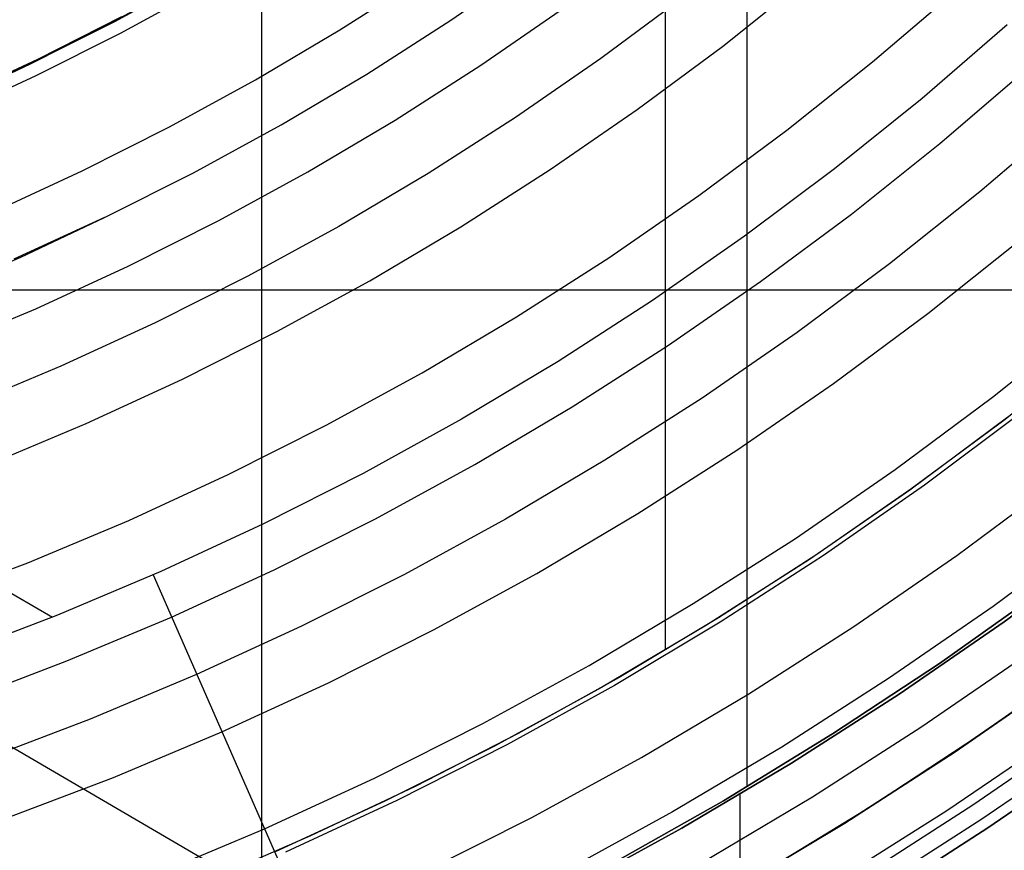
# Model space of a CAD drawing. Header units: millimetres. Extents: x 8926 to 10090, y -5004 to -3986.
# Tile 176 of 256: x 9528 to 9546, y -4413 to -4398. Entities that reach past the tile are written whole.
import ezdxf

# ---------------------------------------------------------------- set-up
doc = ezdxf.new("R2010")
doc.units = ezdxf.units.MM
for name, color, linetype in [('1', 7, 'Continuous'), ('COLOR EXT', 7, 'Continuous'), ('luz', 7, 'Continuous')]:
    doc.layers.add(name, color=color, linetype=linetype)

msp = doc.modelspace()

# ---------------------------------------------------------------- linework, layer by layer
at = {"layer": '1', "color": 250, "true_color": 0x111111}
for p, q in [((9541.687, -4295.162, 45.792), (9541.687, -4411.848, 45.792)), ((9540.186, -4394.84, 61.1), (9540.186, -4409.338, 61.1)), ((9536.238, -4397.762, 61.1), (9537.748, -4396.719, 61.1)), ((9531.563, -4396.962, 75.162), (9530.048, -4397.79, 75.162)), ((9529.758, -4397.935, 64.238), (9530.993, -4397.269, 64.238)), ((9530.993, -4397.269, 86.085), (9529.758, -4397.935, 86.085)), ((9530.048, -4397.79, 75.162), (9528.505, -4398.566, 75.162)), ((9534.693, -4398.752, 61.1), (9536.238, -4397.762, 61.1)), ((9528.505, -4398.566, 64.238), (9529.758, -4397.935, 64.238)), ((9529.758, -4397.935, 86.085), (9528.505, -4398.566, 86.085)), ((9528.505, -4398.566, 75.162), (9526.937, -4399.288, 75.162)), ((9527.236, -4399.163, 64.238), (9528.505, -4398.566, 64.238)), ((9528.505, -4398.566, 86.085), (9527.236, -4399.163, 86.085)), ((9533.115, -4399.688, 61.1), (9534.693, -4398.752, 61.1)), ((9531.506, -4400.568, 61.1), (9533.115, -4399.688, 61.1)), ((9529.867, -4401.393, 61.1), (9531.506, -4400.568, 61.1)), ((9529.867, -4401.393, 61.1), (9528.2, -4402.161, 61.1)), ((9528.325, -4402.121, 61.1), (9529.867, -4401.393, 61.1)), ((9526.76, -4402.797, 61.1), (9528.325, -4402.121, 61.1)), ((9548.083, -4403.802, 61.1), (9546.415, -4405.126, 61.1)), ((9546.489, -4405.069, 61.1), (9544.686, -4406.408, 61.1)), ((9546.415, -4405.126, 61.1), (9544.705, -4406.394, 61.1)), ((9544.686, -4406.408, 61.1), (9542.837, -4407.684, 61.1)), ((9544.705, -4406.394, 61.1), (9542.954, -4407.606, 61.1)), ((9546.421, -4408.831, 56.8), (9548.307, -4407.43, 56.8)), ((9548.307, -4407.43, 58.12), (9546.421, -4408.831, 58.12)), ((9548.307, -4407.43, 57.46), (9546.421, -4408.831, 57.46)), ((9542.837, -4407.684, 61.1), (9540.946, -4408.895, 61.1)), ((9542.954, -4407.606, 61.1), (9541.165, -4408.76, 61.1)), ((9545.23, -4409.599, 45.792), (9547.15, -4408.234, 45.792)), ((9547.15, -4408.234, 45.792), (9545.23, -4409.599, 45.792)), ((9541.165, -4408.76, 61.1), (9539.338, -4409.854, 61.1)), ((9540.946, -4408.895, 61.1), (9539.014, -4410.041, 61.1)), ((9544.487, -4410.165, 56.8), (9546.421, -4408.831, 56.8)), ((9546.421, -4408.831, 58.12), (9544.487, -4410.165, 58.12)), ((9546.421, -4408.831, 57.46), (9544.487, -4410.165, 57.46)), ((9543.264, -4410.896, 45.792), (9545.23, -4409.599, 45.792)), ((9545.23, -4409.599, 45.792), (9543.264, -4410.896, 45.792)), ((9539.338, -4409.854, 61.1), (9537.477, -4410.889, 61.1)), ((9539.014, -4410.041, 61.1), (9537.043, -4411.119, 61.1)), ((9547.267, -4410.013, 47.3), (9545.293, -4411.376, 47.3)), ((9547.267, -4410.013, 56.8), (9545.293, -4411.376, 56.8)), ((9547.267, -4410.013, 52.05), (9545.293, -4411.376, 52.05)), ((9542.509, -4411.432, 56.8), (9544.487, -4410.165, 56.8)), ((9544.487, -4410.165, 58.12), (9542.509, -4411.432, 58.12)), ((9544.487, -4410.165, 57.46), (9542.509, -4411.432, 57.46)), ((9537.477, -4410.889, 61.1), (9535.583, -4411.862, 61.1)), ((9541.254, -4412.125, 45.792), (9543.264, -4410.896, 45.792)), ((9543.264, -4410.896, 45.792), (9541.254, -4412.125, 45.792)), ((9537.043, -4411.119, 61.1), (9535.037, -4412.128, 61.1)), ((9540.489, -4412.63, 56.8), (9542.509, -4411.432, 56.8)), ((9542.509, -4411.432, 58.12), (9540.489, -4412.63, 58.12)), ((9542.509, -4411.432, 57.46), (9540.489, -4412.63, 57.46)), ((9545.293, -4411.376, 47.3), (9543.272, -4412.67, 47.3)), ((9545.293, -4411.376, 56.8), (9543.272, -4412.67, 56.8)), ((9545.293, -4411.376, 52.05), (9543.272, -4412.67, 52.05)), ((9535.583, -4411.862, 61.1), (9533.659, -4412.772, 61.1)), ((9541.555, -4412.009, 56.8), (9541.555, -4413.694, 56.8)), ((9535.037, -4412.128, 61.1), (9532.996, -4413.068, 61.1)), ((9539.202, -4413.283, 45.792), (9541.254, -4412.125, 45.792)), ((9541.254, -4412.125, 45.792), (9539.202, -4413.283, 45.792)), ((9533.659, -4412.772, 61.1), (9531.705, -4413.619, 61.1)), ((9538.428, -4413.757, 56.8), (9540.489, -4412.63, 56.8)), ((9540.489, -4412.63, 58.12), (9538.428, -4413.757, 58.12)), ((9540.489, -4412.63, 57.46), (9538.428, -4413.757, 57.46)), ((9543.272, -4412.67, 47.3), (9541.208, -4413.893, 47.3)), ((9543.272, -4412.67, 56.8), (9541.208, -4413.893, 56.8)), ((9543.272, -4412.67, 52.05), (9541.208, -4413.893, 52.05))]:
    msp.add_line(p, q, dxfattribs=at)
at = {"layer": '1', "color": 29, "true_color": 0x4d342b}
for p, q in [((9528.631, -4398.485, 34.462), (9530.181, -4397.699, 34.462)), ((9528.631, -4398.485, 42.462), (9530.181, -4397.699, 42.462)), ((9528.631, -4398.485, 70.562), (9530.181, -4397.699, 70.562)), ((9528.631, -4398.485, 76.062), (9530.181, -4397.699, 76.062)), ((9530.181, -4397.699, 38.462), (9528.631, -4398.485, 38.462)), ((9530.181, -4397.699, 73.312), (9528.631, -4398.485, 73.312)), ((9546.477, -4397.85, 70.562), (9544.912, -4399.201, 70.562)), ((9527.055, -4399.216, 34.462), (9528.631, -4398.485, 34.462)), ((9527.055, -4399.216, 42.462), (9528.631, -4398.485, 42.462)), ((9527.055, -4399.216, 70.562), (9528.631, -4398.485, 70.562)), ((9527.055, -4399.216, 76.062), (9528.631, -4398.485, 76.062)), ((9528.631, -4398.485, 38.462), (9527.055, -4399.216, 38.462)), ((9528.631, -4398.485, 73.312), (9527.055, -4399.216, 73.312)), ((9544.912, -4399.201, 70.562), (9543.301, -4400.498, 70.562)), ((9543.301, -4400.498, 70.562), (9541.646, -4401.738, 70.562)), ((9541.646, -4401.738, 70.562), (9539.949, -4402.919, 70.562)), ((9517.813, -4402.274, 70.562), (9528.909, -4408.747, 70.562)), ((9514.145, -4402.959, 76.062), (9532.21, -4413.498, 76.062)), ((9539.949, -4402.919, 70.562), (9538.212, -4404.041, 70.562)), ((9538.212, -4404.041, 70.562), (9536.436, -4405.102, 70.562)), ((9546.767, -4404.96, 76.062), (9544.954, -4406.318, 76.062)), ((9536.436, -4405.102, 70.562), (9534.626, -4406.101, 70.562)), ((9534.626, -4406.101, 70.562), (9532.781, -4407.036, 70.562)), ((9544.954, -4406.318, 76.062), (9543.096, -4407.612, 76.062)), ((9532.781, -4407.036, 70.562), (9530.905, -4407.906, 70.562)), ((9543.096, -4407.612, 76.062), (9541.194, -4408.84, 76.062)), ((9530.905, -4407.906, 70.562), (9529, -4408.711, 70.562)), ((9530.759, -4407.97, 70.562), (9533.185, -4413.485, 64.537)), ((9529, -4408.711, 70.562), (9527.068, -4409.449, 70.562)), ((9541.194, -4408.84, 76.062), (9539.25, -4410.002, 76.062)), ((9547.874, -4409.573, 60.562), (9545.933, -4410.945, 60.562)), ((9545.519, -4411.224, 42.462), (9547.502, -4409.844, 42.462)), ((9547.502, -4409.844, 51.512), (9545.519, -4411.224, 51.512)), ((9539.25, -4410.002, 76.062), (9537.267, -4411.095, 76.062)), ((9545.933, -4410.945, 60.562), (9543.946, -4412.249, 60.562)), ((9537.267, -4411.095, 76.062), (9535.248, -4412.119, 76.062)), ((9543.49, -4412.535, 42.462), (9545.519, -4411.224, 42.462)), ((9545.519, -4411.224, 51.512), (9543.49, -4412.535, 51.512)), ((9535.248, -4412.119, 76.062), (9533.194, -4413.072, 76.062)), ((9543.946, -4412.249, 60.562), (9541.915, -4413.485, 60.562)), ((9541.416, -4413.774, 42.462), (9543.49, -4412.535, 42.462)), ((9543.49, -4412.535, 51.512), (9541.416, -4413.774, 51.512))]:
    msp.add_line(p, q, dxfattribs=at)
at = {"layer": 'COLOR EXT', "color": 30, "true_color": 0xff8d00}
for p, q in [((9532.759, -4421.736, 21.262), (9532.759, -4380.873, 21.262)), ((9507.805, -4402.722, 21.262), (9554.608, -4402.722, 21.262))]:
    msp.add_line(p, q, dxfattribs=at)
at = {"layer": 'luz', "color": 7, "true_color": 0xffffff}
for p, q in [((9534.195, -4397.942, -26.139), (9535.712, -4396.97, -26.139)), ((9530.159, -4398.002, -25.076), (9531.681, -4397.169, -25.076)), ((9541.236, -4398.243, -26.587), (9542.76, -4397.028, -26.587)), ((9540.533, -4397.329, -26.895), (9539, -4398.467, -26.895)), ((9544, -4398.529, -27.65), (9545.532, -4397.218, -27.65)), ((9536.791, -4398.592, -27.202), (9538.329, -4397.53, -27.202)), ((9528.609, -4398.782, -25.076), (9530.159, -4398.002, -25.076)), ((9532.645, -4398.861, -26.139), (9534.195, -4397.942, -26.139)), ((9539.671, -4399.405, -26.587), (9541.236, -4398.243, -26.587)), ((9539, -4398.467, -26.895), (9537.429, -4399.552, -26.895)), ((9535.217, -4399.6, -27.202), (9536.791, -4398.592, -27.202)), ((9542.424, -4399.786, -27.65), (9544, -4398.529, -27.65)), ((9527.033, -4399.507, -25.076), (9528.609, -4398.782, -25.076)), ((9545.24, -4400.03, -28.713), (9546.823, -4398.676, -28.713)), ((9531.064, -4399.726, -26.139), (9532.645, -4398.861, -26.139)), ((9537.429, -4399.552, -26.895), (9535.821, -4400.581, -26.895)), ((9538.067, -4400.512, -26.587), (9539.671, -4399.405, -26.587)), ((9547.587, -4399.539, -28.406), (9545.974, -4400.919, -28.406)), ((9529.454, -4400.536, -26.139), (9531.064, -4399.726, -26.139)), ((9533.609, -4400.553, -27.202), (9535.217, -4399.6, -27.202)), ((9540.805, -4400.988, -27.65), (9542.424, -4399.786, -27.65)), ((9543.611, -4401.329, -28.713), (9545.24, -4400.03, -28.713)), ((9527.817, -4401.29, -26.139), (9529.454, -4400.536, -26.139)), ((9531.969, -4401.45, -27.202), (9533.609, -4400.553, -27.202)), ((9535.821, -4400.581, -26.895), (9534.179, -4401.555, -26.895)), ((9536.426, -4401.563, -26.587), (9538.067, -4400.512, -26.587)), ((9539.146, -4402.133, -27.65), (9540.805, -4400.988, -27.65)), ((9545.974, -4400.919, -28.406), (9544.314, -4402.243, -28.406)), ((9541.938, -4402.571, -28.713), (9543.611, -4401.329, -28.713)), ((9530.299, -4402.29, -27.202), (9531.969, -4401.45, -27.202)), ((9534.179, -4401.555, -26.895), (9532.504, -4402.471, -26.895)), ((9534.75, -4402.557, -26.587), (9536.426, -4401.563, -26.587)), ((9545.017, -4403.156, -28.098), (9546.708, -4401.808, -28.098)), ((9537.448, -4403.22, -27.65), (9539.146, -4402.133, -27.65)), ((9544.314, -4402.243, -28.406), (9542.61, -4403.508, -28.406)), ((9528.601, -4403.072, -27.202), (9530.299, -4402.29, -27.202)), ((9532.504, -4402.471, -26.895), (9530.799, -4403.329, -26.895)), ((9533.04, -4403.492, -26.587), (9534.75, -4402.557, -26.587)), ((9540.224, -4403.754, -28.713), (9541.938, -4402.571, -28.713)), ((9526.877, -4403.795, -27.202), (9528.601, -4403.072, -27.202)), ((9543.281, -4404.446, -28.098), (9545.017, -4403.156, -28.098)), ((9530.799, -4403.329, -26.895), (9529.065, -4404.127, -26.895)), ((9535.714, -4404.248, -27.65), (9537.448, -4403.22, -27.65)), ((9546.205, -4404.699, -29.161), (9547.949, -4403.309, -29.161)), ((9531.299, -4404.368, -26.587), (9533.04, -4403.492, -26.587)), ((9542.61, -4403.508, -28.406), (9540.862, -4404.714, -28.406)), ((9538.47, -4404.878, -28.713), (9540.224, -4403.754, -28.713)), ((9529.065, -4404.127, -26.895), (9527.305, -4404.866, -26.895)), ((9533.945, -4405.216, -27.65), (9535.714, -4404.248, -27.65)), ((9529.529, -4405.183, -26.587), (9531.299, -4404.368, -26.587)), ((9541.501, -4405.674, -28.098), (9543.281, -4404.446, -28.098)), ((9540.862, -4404.714, -28.406), (9539.075, -4405.859, -28.406)), ((9544.414, -4406.029, -29.161), (9546.205, -4404.699, -29.161)), ((9536.678, -4405.94, -28.713), (9538.47, -4404.878, -28.713)), ((9527.732, -4405.936, -26.587), (9529.529, -4405.183, -26.587)), ((9532.144, -4406.122, -27.65), (9533.945, -4405.216, -27.65)), ((9539.68, -4406.841, -28.098), (9541.501, -4405.674, -28.098)), ((9539.075, -4405.859, -28.406), (9537.248, -4406.942, -28.406)), ((9534.85, -4406.94, -28.713), (9536.678, -4405.94, -28.713)), ((9542.579, -4407.296, -29.161), (9544.414, -4406.029, -29.161)), ((9530.313, -4406.965, -27.65), (9532.144, -4406.122, -27.65)), ((9545.548, -4407.612, -30.224), (9547.393, -4406.242, -30.224)), ((9528.454, -4407.745, -27.65), (9530.313, -4406.965, -27.65)), ((9532.989, -4407.876, -28.713), (9534.85, -4406.94, -28.713)), ((9537.248, -4406.942, -28.406), (9535.386, -4407.961, -28.406)), ((9537.819, -4407.944, -28.098), (9539.68, -4406.841, -28.098)), ((9548.096, -4407.156, -29.917), (9546.219, -4408.549, -29.917)), ((9540.701, -4408.498, -29.161), (9542.579, -4407.296, -29.161)), ((9543.657, -4408.917, -30.224), (9545.548, -4407.612, -30.224)), ((9526.569, -4408.46, -27.65), (9528.454, -4407.745, -27.65)), ((9531.097, -4408.748, -28.713), (9532.989, -4407.876, -28.713)), ((9535.386, -4407.961, -28.406), (9533.489, -4408.915, -28.406)), ((9535.922, -4408.982, -28.098), (9537.819, -4407.944, -28.098)), ((9538.783, -4409.635, -29.161), (9540.701, -4408.498, -29.161)), ((9546.219, -4408.549, -29.917), (9544.296, -4409.877, -29.917)), ((9529.175, -4409.553, -28.713), (9531.097, -4408.748, -28.713)), ((9533.489, -4408.915, -28.406), (9531.561, -4409.803, -28.406)), ((9541.723, -4410.156, -30.224), (9543.657, -4408.917, -30.224)), ((9533.989, -4409.954, -28.098), (9535.922, -4408.982, -28.098)), ((9544.891, -4410.772, -29.63), (9546.845, -4409.424, -29.63)), ((9527.228, -4410.292, -28.713), (9529.175, -4409.553, -28.713)), ((9536.826, -4410.706, -29.161), (9538.783, -4409.635, -29.161)), ((9531.561, -4409.803, -28.406), (9529.603, -4410.624, -28.406)), ((9544.296, -4409.877, -29.917), (9542.328, -4411.137, -29.917)), ((9532.025, -4410.858, -28.098), (9533.989, -4409.954, -28.098)), ((9539.747, -4411.327, -30.224), (9541.723, -4410.156, -30.224)), ((9529.603, -4410.624, -28.406), (9527.618, -4411.377, -28.406)), ((9534.834, -4411.708, -29.161), (9536.826, -4410.706, -29.161)), ((9542.892, -4412.053, -29.63), (9544.891, -4410.772, -29.63)), ((9530.03, -4411.695, -28.098), (9532.025, -4410.858, -28.098)), ((9545.369, -4412.301, -26.763), (9547.354, -4410.95, -26.763)), ((9547.849, -4410.826, -26.798), (9545.846, -4412.208, -26.798)), ((9542.328, -4411.137, -29.917), (9540.317, -4412.329, -29.917)), ((9546.013, -4412.458, -31.038), (9548.024, -4411.07, -31.038)), ((9537.731, -4412.43, -30.224), (9539.747, -4411.327, -30.224)), ((9546.123, -4412.625, -26.298), (9548.14, -4411.232, -26.298)), ((9548.14, -4411.232, -23.538), (9546.123, -4412.625, -23.538)), ((9546.123, -4412.625, -24.918), (9548.14, -4411.232, -24.918)), ((9528.008, -4412.462, -28.098), (9530.03, -4411.695, -28.098)), ((9532.809, -4412.641, -29.161), (9534.834, -4411.708, -29.161)), ((9540.85, -4413.264, -29.63), (9542.892, -4412.053, -29.63)), ((9545.846, -4412.208, -26.798), (9543.797, -4413.521, -26.798)), ((9540.317, -4412.329, -29.917), (9538.267, -4413.451, -29.917)), ((9543.34, -4413.583, -26.763), (9545.369, -4412.301, -26.763)), ((9535.679, -4413.462, -30.224), (9537.731, -4412.43, -30.224)), ((9543.954, -4413.776, -31.038), (9546.013, -4412.458, -31.038)), ((9530.752, -4413.503, -29.161), (9532.809, -4412.641, -29.161)), ((9544.059, -4413.946, -26.298), (9546.123, -4412.625, -26.298)), ((9546.123, -4412.625, -23.538), (9544.059, -4413.946, -23.538)), ((9544.059, -4413.946, -24.918), (9546.123, -4412.625, -24.918))]:
    msp.add_line(p, q, dxfattribs=at)

doc.saveas('drawing.dxf')
